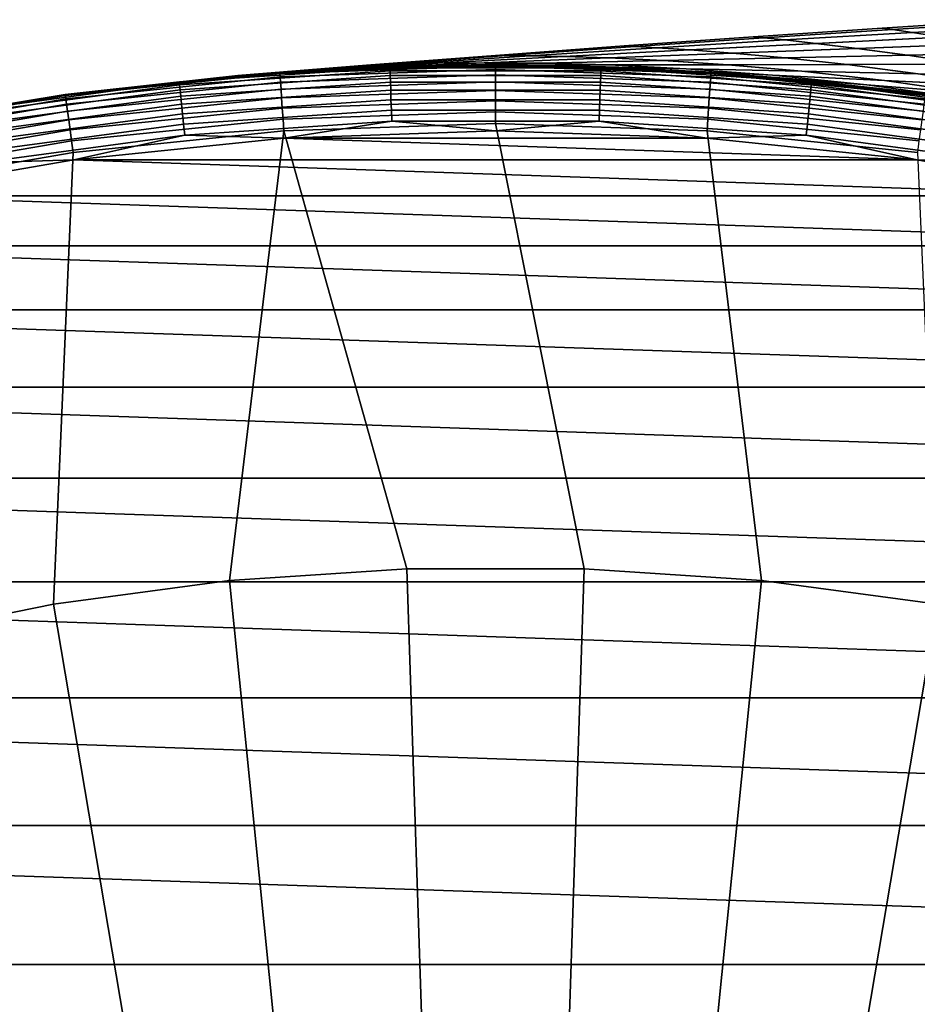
# Model space of a CAD drawing. Header units: metres. Extents: x -24 to 94, y -256 to 25.
# Tile 124 of 195: x -3.61 to 3.2, y 16.86 to 24.34. Entities that reach past the tile are written whole.
import ezdxf

# ---------------------------------------------------------------- set-up
doc = ezdxf.new("R2010")
doc.units = ezdxf.units.M
doc.layers.add('solid_10_061_003_XXX', color=7, linetype='CONTINUOUS')

msp = doc.modelspace()

# ---------------------------------------------------------------- linework, layer by layer
at = {"layer": 'solid_10_061_003_XXX'}
for points in [[(3.918216, 24.344896, 89.187294), (3.991771, 24.33053, 87.564461), (3.015067, 24.270317, 87.498184), (2.938159, 24.281502, 89.165184)], [(3.918219, 24.344896, 90.812859), (3.918216, 24.344896, 89.187294), (2.938159, 24.281502, 89.165184), (2.938162, 24.281502, 90.834991)], [(3.991771, 24.33053, 92.435562), (3.918219, 24.344896, 90.812859), (2.938162, 24.281502, 90.834991), (3.015068, 24.270317, 92.501854)], [(3.991771, 24.33053, 87.564461), (4.137746, 24.30126, 85.949966), (3.167691, 24.247286, 85.839798), (3.015067, 24.270317, 87.498184)], [(4.137722, 24.301266, 94.049828), (3.991771, 24.33053, 92.435562), (3.015068, 24.270317, 92.501854), (3.167666, 24.24729, 94.160004)], [(2.938159, 24.281502, 89.165184), (3.015067, 24.270317, 87.498184), (2.038664, 24.207354, 87.431396), (1.958311, 24.21516, 89.142891)], [(2.938162, 24.281502, 90.834991), (2.938159, 24.281502, 89.165184), (1.958311, 24.21516, 89.142891), (1.958315, 24.21516, 90.857307)], [(3.015068, 24.270317, 92.501854), (2.938162, 24.281502, 90.834991), (1.958315, 24.21516, 90.857307), (2.038665, 24.207352, 92.568665)], [(3.015067, 24.270317, 87.498184), (3.167691, 24.247286, 85.839798), (2.198119, 24.190937, 85.728783), (2.038664, 24.207354, 87.431396)], [(3.167666, 24.24729, 94.160004), (3.015068, 24.270317, 92.501854), (2.038665, 24.207352, 92.568665), (2.198095, 24.190939, 94.271027)], [(3.394447, 24.211565, 95.803284), (3.167666, 24.24729, 94.160004), (2.198095, 24.190939, 94.271027), (2.435028, 24.164896, 95.958015)], [(3.167691, 24.247286, 85.839798), (3.394532, 24.211552, 84.196236), (2.435115, 24.164886, 84.041496), (2.198119, 24.190937, 85.728783)], [(4.354625, 24.256409, 95.649696), (4.137722, 24.301266, 94.049828), (3.167666, 24.24729, 94.160004), (3.394447, 24.211565, 95.803284)], [(4.137746, 24.30126, 85.949966), (4.354707, 24.256392, 84.349823), (3.394532, 24.211552, 84.196236), (3.167691, 24.247286, 85.839798)], [(1.958311, 24.21516, 89.142891), (2.038664, 24.207354, 87.431396), (1.062569, 24.141632, 87.364189), (0.978682, 24.14587, 89.120468)], [(1.958315, 24.21516, 90.857307), (1.958311, 24.21516, 89.142891), (0.978682, 24.14587, 89.120468), (0.978686, 24.14587, 90.879753)], [(2.038665, 24.207352, 92.568665), (1.958315, 24.21516, 90.857307), (0.978686, 24.14587, 90.879753), (1.062571, 24.141632, 92.63588)], [(2.038664, 24.207354, 87.431396), (2.198119, 24.190937, 85.728783), (1.229036, 24.132206, 85.617111), (1.062569, 24.141632, 87.364189)], [(2.198095, 24.190939, 94.271027), (2.038665, 24.207352, 92.568665), (1.062571, 24.141632, 92.63588), (1.229011, 24.132208, 94.382706)], [(2.435028, 24.164896, 95.958015), (2.198095, 24.190939, 94.271027), (1.229011, 24.132208, 94.382706), (1.47637, 24.116383, 96.113625)], [(2.198119, 24.190937, 85.728783), (2.435115, 24.164886, 84.041496), (1.476459, 24.116377, 83.88588), (1.229036, 24.132206, 85.617111)], [(2.746553, 24.127174, 97.620949), (2.435028, 24.164896, 95.958015), (1.47637, 24.116383, 96.113625), (1.801653, 24.091747, 97.819633)], [(2.435115, 24.164886, 84.041496), (2.746727, 24.127151, 82.378265), (1.801833, 24.091732, 82.179573), (1.476459, 24.116377, 83.88588)], [(3.692585, 24.161438, 97.423325), (3.394447, 24.211565, 95.803284), (2.435028, 24.164896, 95.958015), (2.746553, 24.127174, 97.620949)], [(3.394532, 24.211552, 84.196236), (3.692754, 24.161409, 82.575912), (2.746727, 24.127151, 82.378265), (2.435115, 24.164886, 84.041496)], [(0.978682, 24.14587, 89.120468), (1.062569, 24.141632, 87.364189), (0.08679, 24.073154, 87.296692), (-0.000719, 24.073635, 89.097939)], [(0.978686, 24.14587, 90.879753), (0.978682, 24.14587, 89.120468), (-0.000719, 24.073635, 89.097939), (-0.000715, 24.073633, 90.902306)], [(1.062571, 24.141632, 92.63588), (0.978686, 24.14587, 90.879753), (-0.000715, 24.073633, 90.902306), (0.086792, 24.073153, 92.7034)], [(1.062569, 24.141632, 87.364189), (1.229036, 24.132206, 85.617111), (0.260447, 24.071081, 85.504967), (0.08679, 24.073154, 87.296692)], [(1.229011, 24.132208, 94.382706), (1.062571, 24.141632, 92.63588), (0.086792, 24.073153, 92.7034), (0.260422, 24.071081, 94.494858)], [(1.47637, 24.116383, 96.113625), (1.229011, 24.132208, 94.382706), (0.260422, 24.071081, 94.494858), (0.518476, 24.066002, 96.269836)], [(1.229036, 24.132206, 85.617111), (1.476459, 24.116377, 83.88588), (0.518567, 24.066, 83.72966), (0.260447, 24.071081, 85.504967)], [(1.801653, 24.091747, 97.819633), (1.47637, 24.116383, 96.113625), (0.518476, 24.066002, 96.269836), (0.857885, 24.055126, 98.019005)], [(1.476459, 24.116377, 83.88588), (1.801833, 24.091732, 82.179573), (0.858071, 24.055119, 81.980179), (0.518567, 24.066, 83.72966)], [(2.201416, 24.055492, 99.490974), (1.801653, 24.091747, 97.819633), (0.857885, 24.055126, 98.019005), (1.275129, 24.035202, 99.732239)], [(1.801833, 24.091732, 82.179573), (2.201695, 24.055462, 80.508018), (1.275417, 24.035181, 80.266731), (0.858071, 24.055119, 81.980179)], [(3.129312, 24.07538, 99.250435), (2.746553, 24.127174, 97.620949), (1.801653, 24.091747, 97.819633), (2.201416, 24.055492, 99.490974)], [(2.746727, 24.127151, 82.378265), (3.129581, 24.07534, 80.748581), (2.201695, 24.055462, 80.508018), (1.801833, 24.091732, 82.179573)], [(4.058821, 24.094913, 99.011078), (3.692585, 24.161438, 97.423325), (2.746553, 24.127174, 97.620949), (3.129312, 24.07538, 99.250435)], [(3.692754, 24.161409, 82.575912), (4.059081, 24.094864, 80.987961), (3.129581, 24.07534, 80.748581), (2.746727, 24.127151, 82.378265)], [(4.489732, 24.00968, 100.560158), (4.058821, 24.094913, 99.011078), (3.129312, 24.07538, 99.250435), (3.579781, 24.006779, 100.839828)], [(4.059081, 24.094864, 80.987961), (4.490062, 24.009611, 79.438835), (3.580123, 24.006721, 79.159134), (3.129581, 24.07534, 80.748581)], [(-0.084751, 24.017277, 98.218712), (-0.438653, 24.013737, 96.426392), (-1.475082, 23.954626, 96.022186), (-1.124235, 23.973654, 97.906822)], [(-0.08456, 24.017275, 81.780457), (-1.115564, 23.97406, 82.052414), (-1.46767, 23.955082, 83.931824), (-0.438559, 24.013739, 83.573105)], [(0.350448, 24.01446, 99.97377), (-0.084751, 24.017277, 98.218712), (-1.124235, 23.973654, 97.906822), (-0.720385, 23.989185, 99.614929)], [(0.350746, 24.01445, 80.025169), (-0.711335, 23.989456, 80.350494), (-1.115564, 23.97406, 82.052414), (-0.08456, 24.017275, 81.780457)], [(-0.000719, 24.073635, 89.097939), (0.08679, 24.073154, 87.296692), (-0.888666, 24.001913, 87.228996), (-0.979884, 23.998449, 89.075348)], [(-0.000715, 24.073633, 90.902306), (-0.000719, 24.073635, 89.097939), (-0.979884, 23.998449, 89.075348), (-0.97988, 23.998449, 90.924927)], [(0.086792, 24.073153, 92.7034), (-0.000715, 24.073633, 90.902306), (-0.97988, 23.998449, 90.924927), (-0.888662, 24.001911, 92.771111)], [(0.08679, 24.073154, 87.296692), (0.260447, 24.071081, 85.504967), (-0.707643, 24.007553, 85.39254), (-0.888666, 24.001913, 87.228996)], [(0.260422, 24.071081, 94.494858), (0.086792, 24.073153, 92.7034), (-0.888662, 24.001911, 92.771111), (-0.707667, 24.007551, 94.6073)], [(0.863177, 24.001125, 101.684212), (0.350448, 24.01446, 99.97377), (-0.720385, 23.989185, 99.614929), (-0.267053, 23.998514, 101.20594)], [(0.863556, 24.001106, 78.314667), (-0.258184, 23.998611, 78.765396), (-0.711335, 23.989456, 80.350494), (0.350746, 24.01445, 80.025169)], [(0.518476, 24.066002, 96.269836), (0.260422, 24.071081, 94.494858), (-0.707667, 24.007551, 94.6073), (-0.438653, 24.013737, 96.426392)], [(0.260447, 24.071081, 85.504967), (0.518567, 24.066, 83.72966), (-0.438559, 24.013739, 83.573105), (-0.707643, 24.007553, 85.39254)], [(0.857885, 24.055126, 98.019005), (0.518476, 24.066002, 96.269836), (-0.438653, 24.013737, 96.426392), (-0.084751, 24.017277, 98.218712)], [(0.518567, 24.066, 83.72966), (0.858071, 24.055119, 81.980179), (-0.08456, 24.017275, 81.780457), (-0.438559, 24.013739, 83.573105)], [(1.275129, 24.035202, 99.732239), (0.857885, 24.055126, 98.019005), (-0.084751, 24.017277, 98.218712), (0.350448, 24.01446, 99.97377)], [(0.858071, 24.055119, 81.980179), (1.275417, 24.035181, 80.266731), (0.350746, 24.01445, 80.025169), (-0.08456, 24.017275, 81.780457)], [(1.766509, 24.002567, 101.40242), (1.275129, 24.035202, 99.732239), (0.350448, 24.01446, 99.97377), (0.863177, 24.001125, 101.684212)], [(1.275417, 24.035181, 80.266731), (1.766876, 24.002533, 78.596481), (0.863556, 24.001106, 78.314667), (0.350746, 24.01445, 80.025169)], [(2.672042, 24.004429, 101.120773), (2.201416, 24.055492, 99.490974), (1.275129, 24.035202, 99.732239), (1.766509, 24.002567, 101.40242)], [(2.201695, 24.055462, 80.508018), (2.672397, 24.004383, 78.878159), (1.766876, 24.002533, 78.596481), (1.275417, 24.035181, 80.266731)], [(3.579781, 24.006779, 100.839828), (3.129312, 24.07538, 99.250435), (2.201416, 24.055492, 99.490974), (2.672042, 24.004429, 101.120773)], [(3.129581, 24.07534, 80.748581), (3.580123, 24.006721, 79.159134), (2.672397, 24.004383, 78.878159), (2.201695, 24.055462, 80.508018)], [(-1.614805, 23.945614, 84.926849), (-1.637818, 23.94405, 0.5), (-3.268, 23.776463, 0.5), (-1.738195, 23.936974, 85.943481)], [(-1.956582, 23.920113, 89.977234), (-3.268, 23.776463, 0.5), (-3.268, 23.776463, 138.890091), (-1.637818, 23.94405, 138.890091)], [(-3.266882, 23.768335, 138.980301), (-1.637258, 23.935865, 138.980301), (-1.637818, 23.94405, 138.890091), (-3.268, 23.776463, 138.890091)], [(-2.401547, 23.872015, 0.413778), (-3.268, 23.776463, 0.5), (-1.637818, 23.94405, 0.5)], [(-2.401547, 23.872015, 0.413778), (-1.637818, 23.94405, 0.5), (-0.801709, 23.979111, 0.413778)], [(-2.401547, 23.872015, 0.413778), (-0.801709, 23.979111, 0.413778), (-0.800958, 23.95664, 0.329482), (-2.399296, 23.849644, 0.329482)], [(-2.399296, 23.849644, 0.329482), (-0.800958, 23.95664, 0.329482), (-0.799728, 23.919865, 0.250378), (-2.395613, 23.813034, 0.250378)], [(-0.979884, 23.998449, 89.075348), (-1.942641, 23.921249, 88.981682), (-1.956582, 23.920113, 89.977234)], [(-0.97988, 23.998449, 90.924927), (-1.956582, 23.920113, 89.977234), (-1.943868, 23.921148, 90.972542)], [(-0.97988, 23.998449, 90.924927), (-0.979884, 23.998449, 89.075348), (-1.956582, 23.920113, 89.977234)], [(-1.943868, 23.921148, 90.972542), (-1.956582, 23.920113, 89.977234), (-1.637818, 23.94405, 138.890091)], [(-0.97988, 23.998449, 90.924927), (-1.943868, 23.921148, 90.972542), (-1.904617, 23.924307, 91.973679)], [(-1.904617, 23.924307, 91.973679), (-1.943868, 23.921148, 90.972542), (-1.637818, 23.94405, 138.890091)], [(-0.979884, 23.998449, 89.075348), (-0.888666, 24.001913, 87.228996), (-1.902138, 23.924503, 87.979752), (-1.942641, 23.921249, 88.981682)], [(-0.888662, 24.001911, 92.771111), (-1.904617, 23.924307, 91.973679), (-1.837728, 23.929537, 92.987144)], [(-0.888662, 24.001911, 92.771111), (-0.97988, 23.998449, 90.924927), (-1.904617, 23.924307, 91.973679)], [(-1.837728, 23.929537, 92.987144), (-1.904617, 23.924307, 91.973679), (-1.637818, 23.94405, 138.890091)], [(-0.888666, 24.001913, 87.228996), (-1.833943, 23.929827, 86.965523), (-1.902138, 23.924503, 87.979752)], [(-0.707667, 24.007551, 94.6073), (-0.888662, 24.001911, 92.771111), (-1.837728, 23.929537, 92.987144), (-1.743305, 23.936602, 94.008705)], [(-1.743305, 23.936602, 94.008705), (-1.837728, 23.929537, 92.987144), (-1.637818, 23.94405, 138.890091)], [(-0.888666, 24.001913, 87.228996), (-0.707643, 24.007553, 85.39254), (-1.738195, 23.936974, 85.943481), (-1.833943, 23.929827, 86.965523)], [(-0.707667, 24.007551, 94.6073), (-1.743305, 23.936602, 94.008705), (-1.621167, 23.945183, 95.025795)], [(-1.621167, 23.945183, 95.025795), (-1.743305, 23.936602, 94.008705), (-1.637818, 23.94405, 138.890091)], [(-0.707643, 24.007553, 85.39254), (-1.614805, 23.945614, 84.926849), (-1.738195, 23.936974, 85.943481)], [(-1.475082, 23.954626, 96.022186), (-1.621167, 23.945183, 95.025795), (-1.637818, 23.94405, 138.890091), (0, 24, 138.890091)], [(-1.637258, 23.935865, 138.980301), (0, 23.991795, 138.980301), (0, 24, 138.890091), (-1.637818, 23.94405, 138.890091)], [(0.255699, 23.998638, 77.225555), (0, 24, 0.5), (-1.637818, 23.94405, 0.5), (-0.258184, 23.998611, 78.765396)], [(-0.801709, 23.979111, 0.413778), (-1.637818, 23.94405, 0.5), (0, 24, 0.5)], [(-0.711335, 23.989456, 80.350494), (-0.258184, 23.998611, 78.765396), (-1.637818, 23.94405, 0.5)], [(-1.115564, 23.97406, 82.052414), (-0.711335, 23.989456, 80.350494), (-1.637818, 23.94405, 0.5)], [(-1.46767, 23.955082, 83.931824), (-1.115564, 23.97406, 82.052414), (-1.637818, 23.94405, 0.5)], [(-1.614805, 23.945614, 84.926849), (-1.46767, 23.955082, 83.931824), (-1.637818, 23.94405, 0.5)], [(0, 23.991795, 138.980301), (-1.637258, 23.935865, 138.980301), (-1.635581, 23.91135, 139.068146), (0, 23.967224, 139.068146)], [(0, 23.967224, 139.068146), (-1.635581, 23.91135, 139.068146), (-1.632843, 23.871323, 139.150055), (0, 23.927103, 139.150055)], [(-0.438653, 24.013737, 96.426392), (-0.707667, 24.007551, 94.6073), (-1.621167, 23.945183, 95.025795), (-1.475082, 23.954626, 96.022186)], [(-0.707643, 24.007553, 85.39254), (-0.438559, 24.013739, 83.573105), (-1.46767, 23.955082, 83.931824), (-1.614805, 23.945614, 84.926849)], [(-1.124235, 23.973654, 97.906822), (-1.475082, 23.954626, 96.022186), (0, 24, 138.890091)], [(-0.720385, 23.989185, 99.614929), (-1.124235, 23.973654, 97.906822), (0, 24, 138.890091)], [(-0.801709, 23.979111, 0.413778), (0, 24, 0.5), (0.801709, 23.979111, 0.413778)], [(-0.801709, 23.979111, 0.413778), (0.801709, 23.979111, 0.413778), (0.800958, 23.95664, 0.329482), (-0.800958, 23.95664, 0.329482)], [(-0.800958, 23.95664, 0.329482), (0.800958, 23.95664, 0.329482), (0.799728, 23.919865, 0.250378), (-0.799728, 23.919865, 0.250378)], [(-0.267053, 23.998514, 101.20594), (-0.720385, 23.989185, 99.614929), (0, 24, 138.890091)], [(0.863177, 24.001125, 101.684212), (-0.267053, 23.998514, 101.20594), (0.24762, 23.998722, 102.751854)], [(0.24762, 23.998722, 102.751854), (-0.267053, 23.998514, 101.20594), (0, 24, 138.890091)], [(0.863556, 24.001106, 78.314667), (0.255699, 23.998638, 77.225555), (-0.258184, 23.998611, 78.765396)], [(0.834863, 23.985476, 104.289024), (0.24762, 23.998722, 102.751854), (0, 24, 138.890091), (1.637818, 23.94405, 138.890091)], [(0, 23.991795, 138.980301), (1.637258, 23.935865, 138.980301), (1.637818, 23.94405, 138.890091), (0, 24, 138.890091)], [(2.196046, 23.899317, 72.743042), (1.637818, 23.94405, 0.5), (0, 24, 0.5), (1.494928, 23.953396, 74.187218)], [(0.801709, 23.979111, 0.413778), (0, 24, 0.5), (1.637818, 23.94405, 0.5)], [(0.841347, 23.985249, 75.695061), (1.494928, 23.953396, 74.187218), (0, 24, 0.5)], [(0.255699, 23.998638, 77.225555), (0.841347, 23.985249, 75.695061), (0, 24, 0.5)], [(1.637258, 23.935865, 138.980301), (0, 23.991795, 138.980301), (0, 23.967224, 139.068146), (1.635581, 23.91135, 139.068146)], [(1.635581, 23.91135, 139.068146), (0, 23.967224, 139.068146), (0, 23.927103, 139.150055), (1.632843, 23.871323, 139.150055)], [(0.863177, 24.001125, 101.684212), (0.24762, 23.998722, 102.751854), (0.834863, 23.985476, 104.289024), (1.449373, 23.97238, 103.347794)], [(0.863556, 24.001106, 78.314667), (1.449755, 23.972355, 76.651215), (0.841347, 23.985249, 75.695061), (0.255699, 23.998638, 77.225555)], [(0.800958, 23.95664, 0.329482), (2.399296, 23.849644, 0.329482), (2.395613, 23.813034, 0.250378), (0.799728, 23.919865, 0.250378)], [(0.801709, 23.979111, 0.413778), (2.401547, 23.872015, 0.413778), (2.399296, 23.849644, 0.329482), (0.800958, 23.95664, 0.329482)], [(0.801709, 23.979111, 0.413778), (1.637818, 23.94405, 0.5), (2.401547, 23.872015, 0.413778)], [(1.490797, 23.953653, 105.803749), (0.834863, 23.985476, 104.289024), (1.637818, 23.94405, 138.890091)], [(1.449373, 23.97238, 103.347794), (0.834863, 23.985476, 104.289024), (1.490797, 23.953653, 105.803749), (2.104681, 23.923264, 104.962296)], [(1.449755, 23.972355, 76.651215), (2.104942, 23.923248, 75.037056), (1.494928, 23.953396, 74.187218), (0.841347, 23.985249, 75.695061)], [(2.328037, 23.952888, 103.027359), (1.766509, 24.002567, 101.40242), (0.863177, 24.001125, 101.684212), (1.449373, 23.97238, 103.347794)], [(1.766876, 24.002533, 78.596481), (2.328406, 23.95285, 76.971672), (1.449755, 23.972355, 76.651215), (0.863556, 24.001106, 78.314667)], [(2.955445, 23.881784, 104.604874), (2.328037, 23.952888, 103.027359), (1.449373, 23.97238, 103.347794), (2.104681, 23.923264, 104.962296)], [(2.328406, 23.95285, 76.971672), (2.955699, 23.88176, 75.394478), (2.104942, 23.923248, 75.037056), (1.449755, 23.972355, 76.651215)], [(2.194509, 23.899458, 107.253906), (1.490797, 23.953653, 105.803749), (1.637818, 23.94405, 138.890091)], [(2.104681, 23.923264, 104.962296), (1.490797, 23.953653, 105.803749), (2.194509, 23.899458, 107.253906), (2.822162, 23.848883, 106.521049)], [(2.104942, 23.923248, 75.037056), (2.822239, 23.848885, 73.478722), (2.196046, 23.899317, 72.743042), (1.494928, 23.953396, 74.187218)], [(1.637258, 23.935865, 138.980301), (3.266882, 23.768335, 138.980301), (3.268, 23.776463, 138.890091), (1.637818, 23.94405, 138.890091)], [(2.94034, 23.819202, 108.638893), (2.194509, 23.899458, 107.253906), (1.637818, 23.94405, 138.890091), (3.268, 23.776463, 138.890091)], [(3.751462, 23.70499, 69.996819), (3.268, 23.776463, 0.5), (1.637818, 23.94405, 0.5), (2.940004, 23.819244, 71.361679)], [(2.401547, 23.872015, 0.413778), (1.637818, 23.94405, 0.5), (3.268, 23.776463, 0.5)], [(2.196046, 23.899317, 72.743042), (2.940004, 23.819244, 71.361679), (1.637818, 23.94405, 0.5)], [(3.209631, 23.934759, 102.706879), (2.672042, 24.004429, 101.120773), (1.766509, 24.002567, 101.40242), (2.328037, 23.952888, 103.027359)], [(2.672397, 24.004383, 78.878159), (3.209988, 23.93471, 77.292175), (2.328406, 23.95285, 76.971672), (1.766876, 24.002533, 78.596481)], [(3.810019, 23.842644, 104.247169), (3.209631, 23.934759, 102.706879), (2.328037, 23.952888, 103.027359), (2.955445, 23.881784, 104.604874)], [(3.209988, 23.93471, 77.292175), (3.810265, 23.842611, 75.752197), (2.955699, 23.88176, 75.394478), (2.328406, 23.95285, 76.971672)], [(4.094161, 23.918074, 102.387032), (3.579781, 24.006779, 100.839828), (2.672042, 24.004429, 101.120773), (3.209631, 23.934759, 102.706879)], [(3.580123, 24.006721, 79.159134), (4.094506, 23.918013, 77.612038), (3.209988, 23.93471, 77.292175), (2.672397, 24.004383, 78.878159)], [(-3.990659, 23.6583, 0.413778), (-3.268, 23.776463, 0.5), (-2.401547, 23.872015, 0.413778)], [(-3.990659, 23.6583, 0.413778), (-2.401547, 23.872015, 0.413778), (-2.399296, 23.849644, 0.329482), (-3.986919, 23.636129, 0.329482)], [(-1.833943, 23.929827, 86.965523), (-1.738195, 23.936974, 85.943481), (-3.268, 23.776463, 0.5)], [(-1.902138, 23.924503, 87.979752), (-1.833943, 23.929827, 86.965523), (-3.268, 23.776463, 0.5)], [(-1.942641, 23.921249, 88.981682), (-1.902138, 23.924503, 87.979752), (-3.268, 23.776463, 0.5)], [(-1.956582, 23.920113, 89.977234), (-1.942641, 23.921249, 88.981682), (-3.268, 23.776463, 0.5)], [(-1.637258, 23.935865, 138.980301), (-3.266882, 23.768335, 138.980301), (-3.263536, 23.743992, 139.068146), (-1.635581, 23.91135, 139.068146)], [(-1.635581, 23.91135, 139.068146), (-3.263536, 23.743992, 139.068146), (-3.258073, 23.704245, 139.150055), (-1.632843, 23.871323, 139.150055)], [(-1.632843, 23.871323, 139.150055), (-3.258073, 23.704245, 139.150055), (-3.250675, 23.650415, 139.223328), (-1.629135, 23.817114, 139.223328)], [(-2.395613, 23.813034, 0.250378), (-0.799728, 23.919865, 0.250378), (-0.798058, 23.869909, 0.178874), (-2.39061, 23.7633, 0.178874)], [(-2.39061, 23.7633, 0.178874), (-0.798058, 23.869909, 0.178874), (-0.795998, 23.808292, 0.117146), (-2.384439, 23.701958, 0.117146)], [(0, 23.927103, 139.150055), (-1.632843, 23.871323, 139.150055), (-1.629135, 23.817114, 139.223328), (0, 23.872766, 139.223328)], [(0, 23.872766, 139.223328), (-1.629135, 23.817114, 139.223328), (-1.624581, 23.750528, 139.285507), (0, 23.806025, 139.285507)], [(-0.799728, 23.919865, 0.250378), (0.799728, 23.919865, 0.250378), (0.798058, 23.869909, 0.178874), (-0.798058, 23.869909, 0.178874)], [(-0.798058, 23.869909, 0.178874), (0.798058, 23.869909, 0.178874), (0.795998, 23.808292, 0.117146), (-0.795998, 23.808292, 0.117146)], [(1.632843, 23.871323, 139.150055), (0, 23.927103, 139.150055), (0, 23.872766, 139.223328), (1.629135, 23.817114, 139.223328)], [(1.629135, 23.817114, 139.223328), (0, 23.872766, 139.223328), (0, 23.806025, 139.285507), (1.624581, 23.750528, 139.285507)], [(0.798058, 23.869909, 0.178874), (2.39061, 23.7633, 0.178874), (2.384439, 23.701958, 0.117146), (0.795998, 23.808292, 0.117146)], [(0.799728, 23.919865, 0.250378), (2.395613, 23.813034, 0.250378), (2.39061, 23.7633, 0.178874), (0.798058, 23.869909, 0.178874)], [(3.258073, 23.704245, 139.150055), (1.632843, 23.871323, 139.150055), (1.629135, 23.817114, 139.223328), (3.250675, 23.650415, 139.223328)], [(3.263536, 23.743992, 139.068146), (1.635581, 23.91135, 139.068146), (1.632843, 23.871323, 139.150055), (3.258073, 23.704245, 139.150055)], [(3.266882, 23.768335, 138.980301), (1.637258, 23.935865, 138.980301), (1.635581, 23.91135, 139.068146), (3.263536, 23.743992, 139.068146)], [(3.64204, 23.784998, 106.12854), (2.955445, 23.881784, 104.604874), (2.104681, 23.923264, 104.962296), (2.822162, 23.848883, 106.521049)], [(2.955699, 23.88176, 75.394478), (3.642117, 23.784996, 73.871223), (2.822239, 23.848885, 73.478722), (2.104942, 23.923248, 75.037056)], [(2.822162, 23.848883, 106.521049), (2.194509, 23.899458, 107.253906), (2.94034, 23.819202, 108.638893), (3.593429, 23.744375, 108.014885)], [(2.822239, 23.848885, 73.478722), (3.593377, 23.744387, 71.985184), (2.940004, 23.819244, 71.361679), (2.196046, 23.899317, 72.743042)], [(2.401547, 23.872015, 0.413778), (3.990659, 23.6583, 0.413778), (3.986919, 23.636129, 0.329482), (2.399296, 23.849644, 0.329482)], [(2.401547, 23.872015, 0.413778), (3.268, 23.776463, 0.5), (3.990659, 23.6583, 0.413778)], [(4.466764, 23.72443, 105.735466), (3.810019, 23.842644, 104.247169), (2.955445, 23.881784, 104.604874), (3.64204, 23.784998, 106.12854)], [(3.810265, 23.842611, 75.752197), (4.466842, 23.724424, 74.26429), (3.642117, 23.784996, 73.871223), (2.955699, 23.88176, 75.394478)], [(-3.986919, 23.636129, 0.329482), (-2.399296, 23.849644, 0.329482), (-2.395613, 23.813034, 0.250378), (-3.980799, 23.599848, 0.250378)], [(-3.980799, 23.599848, 0.250378), (-2.395613, 23.813034, 0.250378), (-2.39061, 23.7633, 0.178874), (-3.972485, 23.550558, 0.178874)], [(-1.629135, 23.817114, 139.223328), (-3.250675, 23.650415, 139.223328), (-3.241587, 23.584295, 139.285507), (-1.624581, 23.750528, 139.285507)], [(-2.384439, 23.701958, 0.117146), (-0.795998, 23.808292, 0.117146), (-0.793611, 23.736889, 0.067075), (-2.377288, 23.630873, 0.067075)], [(0, 23.806025, 139.285507), (-1.624581, 23.750528, 139.285507), (-1.619331, 23.67378, 139.334518), (0, 23.729099, 139.334518)], [(-0.795998, 23.808292, 0.117146), (0.795998, 23.808292, 0.117146), (0.793611, 23.736889, 0.067075), (-0.793611, 23.736889, 0.067075)], [(1.624581, 23.750528, 139.285507), (0, 23.806025, 139.285507), (0, 23.729099, 139.334518), (1.619331, 23.67378, 139.334518)], [(0.795998, 23.808292, 0.117146), (2.384439, 23.701958, 0.117146), (2.377288, 23.630873, 0.067075), (0.793611, 23.736889, 0.067075)], [(3.250675, 23.650415, 139.223328), (1.629135, 23.817114, 139.223328), (1.624581, 23.750528, 139.285507), (3.241587, 23.584295, 139.285507)], [(2.395613, 23.813034, 0.250378), (3.980799, 23.599848, 0.250378), (3.972485, 23.550558, 0.178874), (2.39061, 23.7633, 0.178874)], [(2.399296, 23.849644, 0.329482), (3.986919, 23.636129, 0.329482), (3.980799, 23.599848, 0.250378), (2.395613, 23.813034, 0.250378)], [(4.379765, 23.658342, 107.589546), (3.64204, 23.784998, 106.12854), (2.822162, 23.848883, 106.521049), (3.593429, 23.744375, 108.014885)], [(3.642117, 23.784996, 73.871223), (4.379719, 23.658354, 72.4105), (3.593377, 23.744387, 71.985184), (2.822239, 23.848885, 73.478722)], [(3.593377, 23.744387, 71.985184), (4.409804, 23.605501, 70.564041), (3.751462, 23.70499, 69.996819), (2.940004, 23.819244, 71.361679)], [(3.752477, 23.704828, 110.004829), (2.94034, 23.819202, 108.638893), (3.268, 23.776463, 138.890091)], [(3.593429, 23.744375, 108.014885), (2.94034, 23.819202, 108.638893), (3.752477, 23.704828, 110.004829), (4.409861, 23.605501, 109.436081)], [(-3.268, 23.776463, 0.5), (-4.882944, 23.498018, 0.5), (-4.882944, 23.498018, 138.890091), (-3.268, 23.776463, 138.890091)], [(-4.881275, 23.489985, 138.980301), (-3.266882, 23.768335, 138.980301), (-3.268, 23.776463, 138.890091), (-4.882944, 23.498018, 138.890091)], [(-3.990659, 23.6583, 0.413778), (-4.882944, 23.498018, 0.5), (-3.268, 23.776463, 0.5)], [(-3.266882, 23.768335, 138.980301), (-4.881275, 23.489985, 138.980301), (-4.876276, 23.465927, 139.068146), (-3.263536, 23.743992, 139.068146)], [(-3.263536, 23.743992, 139.068146), (-4.876276, 23.465927, 139.068146), (-4.868113, 23.426645, 139.150055), (-3.258073, 23.704245, 139.150055)], [(-3.972485, 23.550558, 0.178874), (-2.39061, 23.7633, 0.178874), (-2.384439, 23.701958, 0.117146), (-3.96223, 23.489765, 0.117146)], [(-1.624581, 23.750528, 139.285507), (-3.241587, 23.584295, 139.285507), (-3.231112, 23.508085, 139.334518), (-1.619331, 23.67378, 139.334518)], [(-2.377288, 23.630873, 0.067075), (-0.793611, 23.736889, 0.067075), (-0.790969, 23.657873, 0.030184), (-2.369374, 23.552212, 0.030184)], [(0, 23.729099, 139.334518), (-1.619331, 23.67378, 139.334518), (-1.613561, 23.589426, 139.368744), (0, 23.644548, 139.368744)], [(-0.793611, 23.736889, 0.067075), (0.793611, 23.736889, 0.067075), (0.790969, 23.657873, 0.030184), (-0.790969, 23.657873, 0.030184)], [(1.619331, 23.67378, 139.334518), (0, 23.729099, 139.334518), (0, 23.644548, 139.368744), (1.613561, 23.589426, 139.368744)], [(0.793611, 23.736889, 0.067075), (2.377288, 23.630873, 0.067075), (2.369374, 23.552212, 0.030184), (0.790969, 23.657873, 0.030184)], [(3.241587, 23.584295, 139.285507), (1.624581, 23.750528, 139.285507), (1.619331, 23.67378, 139.334518), (3.231112, 23.508085, 139.334518)], [(2.39061, 23.7633, 0.178874), (3.972485, 23.550558, 0.178874), (3.96223, 23.489765, 0.117146), (2.384439, 23.701958, 0.117146)], [(-3.258073, 23.704245, 139.150055), (-4.868113, 23.426645, 139.150055), (-4.857058, 23.373446, 139.223328), (-3.250675, 23.650415, 139.223328)], [(-3.250675, 23.650415, 139.223328), (-4.857058, 23.373446, 139.223328), (-4.843479, 23.3081, 139.285507), (-3.241587, 23.584295, 139.285507)], [(-3.96223, 23.489765, 0.117146), (-2.384439, 23.701958, 0.117146), (-2.377288, 23.630873, 0.067075), (-3.950347, 23.419317, 0.067075)], [(-1.619331, 23.67378, 139.334518), (-3.231112, 23.508085, 139.334518), (-3.219599, 23.42432, 139.368744), (-1.613561, 23.589426, 139.368744)], [(-2.369374, 23.552212, 0.030184), (-0.790969, 23.657873, 0.030184), (-0.788153, 23.573652, 0.007596), (-2.36094, 23.468367, 0.007596)], [(0, 23.644548, 139.368744), (-1.613561, 23.589426, 139.368744), (-1.607469, 23.500364, 139.387024), (0, 23.555277, 139.387024)], [(-0.790969, 23.657873, 0.030184), (0.790969, 23.657873, 0.030184), (0.788153, 23.573652, 0.007596), (-0.788153, 23.573652, 0.007596)], [(1.613561, 23.589426, 139.368744), (0, 23.644548, 139.368744), (0, 23.555277, 139.387024), (1.607469, 23.500364, 139.387024)], [(0.790969, 23.657873, 0.030184), (2.369374, 23.552212, 0.030184), (2.36094, 23.468367, 0.007596), (0.788153, 23.573652, 0.007596)], [(3.231112, 23.508085, 139.334518), (1.619331, 23.67378, 139.334518), (1.613561, 23.589426, 139.368744), (3.219599, 23.42432, 139.368744)], [(2.384439, 23.701958, 0.117146), (3.96223, 23.489765, 0.117146), (3.950347, 23.419317, 0.067075), (2.377288, 23.630873, 0.067075)], [(-3.241587, 23.584295, 139.285507), (-4.843479, 23.3081, 139.285507), (-4.827828, 23.232782, 139.334518), (-3.231112, 23.508085, 139.334518)], [(-3.950347, 23.419317, 0.067075), (-2.377288, 23.630873, 0.067075), (-2.369374, 23.552212, 0.030184), (-3.937197, 23.34136, 0.030184)], [(-1.613561, 23.589426, 139.368744), (-3.219599, 23.42432, 139.368744), (-3.207443, 23.335882, 139.387024), (-1.607469, 23.500364, 139.387024)], [(-2.36094, 23.468367, 0.007596), (-0.788153, 23.573652, 0.007596), (-1.604756, 23.445143)], [(-0.788153, 23.573652, 0.007596), (-0.000001, 23.499996), (-1.604756, 23.445143)], [(-0.788153, 23.573652, 0.007596), (0.788153, 23.573652, 0.007596), (-0.000001, 23.499996)], [(0.788153, 23.573652, 0.007596), (1.604754, 23.445143), (-0.000001, 23.499996)], [(0.788153, 23.573652, 0.007596), (2.36094, 23.468367, 0.007596), (1.604754, 23.445143)], [(3.219599, 23.42432, 139.368744), (1.613561, 23.589426, 139.368744), (1.607469, 23.500364, 139.387024), (3.207443, 23.335882, 139.387024)], [(2.377288, 23.630873, 0.067075), (3.950347, 23.419317, 0.067075), (3.937197, 23.34136, 0.030184), (2.369374, 23.552212, 0.030184)], [(-3.231112, 23.508085, 139.334518), (-4.827828, 23.232782, 139.334518), (-4.810626, 23.15, 139.368744), (-3.219599, 23.42432, 139.368744)], [(-3.937197, 23.34136, 0.030184), (-2.369374, 23.552212, 0.030184), (-2.36094, 23.468367, 0.007596), (-3.923181, 23.258266, 0.007596)], [(-3.357262, 19.903261, 139.704315), (-2.020374, 20.083054, 139.704315), (-1.607469, 23.500364, 139.387024), (-3.207443, 23.335882, 139.387024)], [(-2.020374, 20.083054, 139.704315), (-0.674462, 20.173153, 139.704315), (-1.607469, 23.500364, 139.387024)], [(0.674462, 20.173153, 139.704315), (0, 23.555277, 139.387024), (-1.607469, 23.500364, 139.387024), (-0.674462, 20.173153, 139.704315)], [(-1.604756, 23.445143), (-0.000001, 23.499996), (1.604754, 23.445143)], [(2.020374, 20.083054, 139.704315), (1.607469, 23.500364, 139.387024), (0, 23.555277, 139.387024), (0.674462, 20.173153, 139.704315)], [(3.357262, 19.903261, 139.704315), (3.207443, 23.335882, 139.387024), (1.607469, 23.500364, 139.387024), (2.020374, 20.083054, 139.704315)], [(2.369374, 23.552212, 0.030184), (3.937197, 23.34136, 0.030184), (3.923181, 23.258266, 0.007596), (2.36094, 23.468367, 0.007596)], [(-3.219599, 23.42432, 139.368744), (-4.810626, 23.15, 139.368744), (-4.792462, 23.062595, 139.387024), (-3.207443, 23.335882, 139.387024)], [(-3.923181, 23.258266, 0.007596), (-2.36094, 23.468367, 0.007596), (-3.201931, 23.28084)], [(-2.36094, 23.468367, 0.007596), (-1.604756, 23.445143), (-3.201931, 23.28084)], [(-3.201931, 23.28084), (-1.604756, 23.445143), (3.20193, 23.28084)], [(-1.604756, 23.445143), (1.604754, 23.445143), (3.20193, 23.28084)], [(2.36094, 23.468367, 0.007596), (3.20193, 23.28084), (1.604754, 23.445143)], [(2.36094, 23.468367, 0.007596), (3.923181, 23.258266, 0.007596), (3.20193, 23.28084)], [(-4.679156, 19.634573, 139.704315), (-3.357262, 19.903261, 139.704315), (-3.207443, 23.335882, 139.387024), (-4.792462, 23.062595, 139.387024)], [(-4.784294, 23.007835), (-3.201931, 23.28084), (4.784292, 23.007835)], [(-3.923181, 23.258266, 0.007596), (-3.201931, 23.28084), (-4.784294, 23.007835)], [(-3.201931, 23.28084), (3.20193, 23.28084), (4.784292, 23.007835)], [(3.923181, 23.258266, 0.007596), (4.784292, 23.007835), (3.20193, 23.28084)], [(-6.344173, 22.627449), (-4.784294, 23.007835), (6.344172, 22.627449)], [(-4.784294, 23.007835), (4.784292, 23.007835), (6.344172, 22.627449)], [(-7.874557, 22.141392), (-6.344173, 22.627449), (7.874555, 22.141392)], [(-6.344173, 22.627449), (6.344172, 22.627449), (7.874555, 22.141392)], [(-9.368113, 21.551994), (-7.874557, 22.141392), (9.368111, 21.551994)], [(-7.874557, 22.141392), (7.874555, 22.141392), (9.368111, 21.551994)], [(-10.817919, 20.861986), (-9.368113, 21.551994), (10.817918, 20.861988)], [(-9.368113, 21.551994), (9.368111, 21.551994), (10.817918, 20.861988)], [(-12.217331, 20.07453), (-10.817919, 20.861986), (12.21733, 20.074532)], [(-10.817919, 20.861986), (10.817918, 20.861988), (12.21733, 20.074532)], [(-0.674462, 20.173153, 139.704315), (-2.020374, 20.083054, 139.704315), (-1.681406, 16.713629, 139.907593), (-0.561304, 16.78861, 139.907593)], [(0.674462, 20.173153, 139.704315), (-0.674462, 20.173153, 139.704315), (-0.561304, 16.78861, 139.907593), (0.561304, 16.78861, 139.907593)], [(2.020374, 20.083054, 139.704315), (0.674462, 20.173153, 139.704315), (0.561304, 16.78861, 139.907593), (1.681406, 16.713629, 139.907593)], [(-13.559592, 19.19342), (-12.217331, 20.07453), (13.559591, 19.193422)], [(-12.217331, 20.07453), (12.21733, 20.074532), (13.559591, 19.193422)], [(-2.020374, 20.083054, 139.704315), (-3.357262, 19.903261, 139.704315), (-2.793999, 16.563999, 139.907593), (-1.681406, 16.713629, 139.907593)], [(3.357262, 19.903261, 139.704315), (2.020374, 20.083054, 139.704315), (1.681406, 16.713629, 139.907593), (2.793999, 16.563999, 139.907593)], [(-3.357262, 19.903261, 139.704315), (-4.679156, 19.634573, 139.704315), (-3.894113, 16.340391, 139.907593), (-2.793999, 16.563999, 139.907593)], [(4.679156, 19.634573, 139.704315), (3.357262, 19.903261, 139.704315), (2.793999, 16.563999, 139.907593), (3.894113, 16.340391, 139.907593)], [(-14.838633, 18.222647), (-13.559592, 19.19342), (14.838631, 18.222649)], [(-13.559592, 19.19342), (13.559591, 19.193422), (14.838631, 18.222649)], [(-16.048237, 17.166946), (-14.838633, 18.222647), (16.048237, 17.166948)], [(-14.838633, 18.222647), (14.838631, 18.222649), (16.048237, 17.166948)], [(-17.182989, 16.031057), (-16.048237, 17.166946), (17.182987, 16.031057)], [(-16.048237, 17.166946), (16.048237, 17.166948), (17.182987, 16.031057)]]:
    msp.add_3dface(points, dxfattribs=at)

doc.saveas('drawing.dxf')
